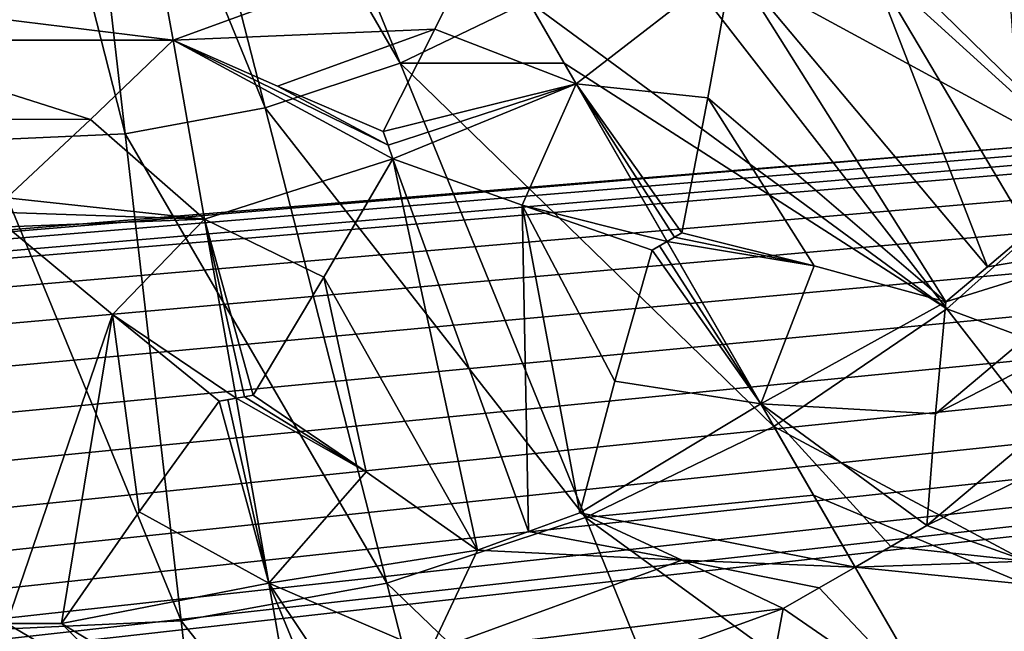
# Model space of a CAD drawing. Header units: millimetres. Extents: x -60 to 60, y -60 to 60.
# Tile 141 of 256: x 0.05 to 4.07, y -6.25 to -3.76. Entities that reach past the tile are written whole.
import ezdxf

# ---------------------------------------------------------------- set-up
doc = ezdxf.new("R2010")
doc.units = ezdxf.units.MM
doc.header["$LTSCALE"] = 65.185185
for name, color, linetype in [('1', 7, 'CONTINUOUS'), ('10', 7, 'CONTINUOUS'), ('121', 7, 'CONTINUOUS'), ('122', 7, 'CONTINUOUS'), ('13', 7, 'CONTINUOUS'), ('26', 7, 'CONTINUOUS'), ('29', 7, 'CONTINUOUS'), ('31', 7, 'CONTINUOUS'), ('408', 7, 'CONTINUOUS'), ('418', 7, 'CONTINUOUS'), ('419', 7, 'CONTINUOUS'), ('420', 7, 'CONTINUOUS'), ('421', 7, 'CONTINUOUS'), ('422', 7, 'CONTINUOUS'), ('423', 7, 'CONTINUOUS'), ('475', 7, 'CONTINUOUS'), ('476', 7, 'CONTINUOUS'), ('477', 7, 'CONTINUOUS'), ('478', 7, 'CONTINUOUS'), ('482', 7, 'CONTINUOUS'), ('483', 7, 'CONTINUOUS'), ('484', 7, 'CONTINUOUS'), ('485', 7, 'CONTINUOUS'), ('491', 7, 'CONTINUOUS'), ('492', 7, 'CONTINUOUS'), ('494', 7, 'CONTINUOUS'), ('59', 7, 'CONTINUOUS'), ('672', 7, 'CONTINUOUS'), ('7', 7, 'CONTINUOUS'), ('767', 7, 'CONTINUOUS'), ('768', 7, 'CONTINUOUS'), ('772', 7, 'CONTINUOUS'), ('773', 7, 'CONTINUOUS'), ('8', 7, 'CONTINUOUS')]:
    doc.layers.add(name, color=color, linetype=linetype)

msp = doc.modelspace()

# ---------------------------------------------------------------- linework, layer by layer
at = {"layer": '1', "linetype": 'Continuous'}
for points in [[(57.2756, 0), (0, -60.1041), (0, -57.2756), (57.2756, 0)], [(60.1041, 0), (0, -60.1041), (57.2756, 0), (60.1041, 0)]]:
    msp.add_3dface(points, dxfattribs=at)
at = {"layer": '10', "linetype": 'Continuous'}
for points in [[(56.2857, 0, 24.8), (-56.2857, 0, 24.8), (-25.9998, -6.75, 24.8), (56.2857, 0, 24.8)], [(-25.7219, -6.7813, 24.8), (56.2857, 0, 24.8), (-25.9998, -6.75, 24.8), (-25.7219, -6.7813, 24.8)], [(56.2857, 0, 24.8), (-25.7222, -9.2187, 24.8), (-23.3345, -17.3345, 24.8), (56.2857, 0, 24.8)], [(-25.7222, -9.2187, 24.8), (56.2857, 0, 24.8), (-25.4582, -9.1265, 24.8), (-25.7222, -9.2187, 24.8)], [(-25.4579, -6.8737, 24.8), (56.2857, 0, 24.8), (-25.7219, -6.7813, 24.8), (-25.4579, -6.8737, 24.8)], [(-25.4582, -9.1265, 24.8), (56.2857, 0, 24.8), (-25.2212, -8.9777, 24.8), (-25.4582, -9.1265, 24.8)], [(-25.2208, -7.0226, 24.8), (56.2857, 0, 24.8), (-25.4579, -6.8737, 24.8), (-25.2208, -7.0226, 24.8)], [(-25.2212, -8.9777, 24.8), (56.2857, 0, 24.8), (-25.0231, -8.7799, 24.8), (-25.2212, -8.9777, 24.8)], [(-25.023, -7.2203, 24.8), (56.2857, 0, 24.8), (-25.2208, -7.0226, 24.8), (-25.023, -7.2203, 24.8)], [(-25.0231, -8.7799, 24.8), (56.2857, 0, 24.8), (-24.8739, -8.5426, 24.8), (-25.0231, -8.7799, 24.8)], [(-24.8738, -7.4577, 24.8), (56.2857, 0, 24.8), (-25.023, -7.2203, 24.8), (-24.8738, -7.4577, 24.8)], [(-24.8739, -8.5426, 24.8), (56.2857, 0, 24.8), (-24.7815, -8.2787, 24.8), (-24.8739, -8.5426, 24.8)], [(-24.7814, -7.7218, 24.8), (56.2857, 0, 24.8), (-24.8738, -7.4577, 24.8), (-24.7814, -7.7218, 24.8)], [(-24.7815, -8.2787, 24.8), (56.2857, 0, 24.8), (-24.75, -8, 24.8), (-24.7815, -8.2787, 24.8)], [(-24.75, -8, 24.8), (56.2857, 0, 24.8), (-24.7814, -7.7218, 24.8), (-24.75, -8, 24.8)], [(-22.395, -17.4085, 24.8), (56.2857, 0, 24.8), (-23.3345, -17.3345, 24.8), (-22.395, -17.4085, 24.8)], [(-21.4797, -17.6284, 24.8), (56.2857, 0, 24.8), (-22.395, -17.4085, 24.8), (-21.4797, -17.6284, 24.8)], [(-20.6096, -17.989, 24.8), (56.2857, 0, 24.8), (-21.4797, -17.6284, 24.8), (-20.6096, -17.989, 24.8)], [(-19.8072, -18.4809, 24.8), (56.2857, 0, 24.8), (-20.6096, -17.989, 24.8), (-19.8072, -18.4809, 24.8)], [(-19.0916, -19.0921, 24.8), (56.2857, 0, 24.8), (-19.8072, -18.4809, 24.8), (-19.0916, -19.0921, 24.8)], [(-18.4804, -19.8078, 24.8), (56.2857, 0, 24.8), (-19.0916, -19.0921, 24.8), (-18.4804, -19.8078, 24.8)], [(-17.9885, -20.6105, 24.8), (56.2857, 0, 24.8), (-18.4804, -19.8078, 24.8), (-17.9885, -20.6105, 24.8)], [(-17.6282, -21.4804, 24.8), (56.2857, 0, 24.8), (-17.9885, -20.6105, 24.8), (-17.6282, -21.4804, 24.8)], [(56.2857, 0, 24.8), (-17.6282, -21.4804, 24.8), (0.0002, -22.25, 24.8), (56.2857, 0, 24.8)], [(0, -56.2857, 24.8), (56.2857, 0, 24.8), (14.7918, -25.8082, 24.8), (0, -56.2857, 24.8)], [(0.2781, -22.2813, 24.8), (56.2857, 0, 24.8), (0.0002, -22.25, 24.8), (0.2781, -22.2813, 24.8)], [(0.5421, -22.3737, 24.8), (56.2857, 0, 24.8), (0.2781, -22.2813, 24.8), (0.5421, -22.3737, 24.8)], [(0.7792, -22.5226, 24.8), (56.2857, 0, 24.8), (0.5421, -22.3737, 24.8), (0.7792, -22.5226, 24.8)], [(0.977, -22.7203, 24.8), (56.2857, 0, 24.8), (0.7792, -22.5226, 24.8), (0.977, -22.7203, 24.8)], [(1.1262, -22.9577, 24.8), (56.2857, 0, 24.8), (0.977, -22.7203, 24.8), (1.1262, -22.9577, 24.8)], [(1.2186, -23.2218, 24.8), (56.2857, 0, 24.8), (1.1262, -22.9577, 24.8), (1.2186, -23.2218, 24.8)], [(14.2502, -23.4317, 24.8), (56.2857, 0, 24.8), (1.2186, -23.2218, 24.8), (14.2502, -23.4317, 24.8)]]:
    msp.add_3dface(points, dxfattribs=at)
at = {"layer": '121', "linetype": 'Continuous'}
for points in [[(2.6073, -3.3581, 45.6703), (4.4706, -4.3699, 45.1417), (3.0403, -2.9718, 45.6703), (2.6073, -3.3581, 45.6703)], [(4.4706, -4.3699, 45.1417), (5.024, -3.7205, 45.1417), (3.0403, -2.9718, 45.6703), (4.4706, -4.3699, 45.1417)], [(2.1272, -3.6844, 45.6697), (3.8339, -4.938, 45.1417), (2.6073, -3.3581, 45.6703), (2.1272, -3.6844, 45.6697)], [(3.8339, -4.938, 45.1417), (4.4706, -4.3699, 45.1417), (2.6073, -3.3581, 45.6703), (3.8339, -4.938, 45.1417)], [(2.2731, -3.9371, 45.6069), (3.8339, -4.938, 45.1417), (2.1272, -3.6844, 45.6697), (2.2731, -3.9371, 45.6069)], [(3.1279, -5.4176, 45.1404), (3.8339, -4.938, 45.1417), (2.2731, -3.9371, 45.6069), (3.1279, -5.4176, 45.1404)], [(3.8339, -4.938, 45.1417), (5.7986, -5.6681, 44.4183), (4.4706, -4.3699, 45.1417), (3.8339, -4.938, 45.1417)], [(3.1279, -5.4176, 45.1404), (4.9728, -6.4049, 44.4183), (3.8339, -4.938, 45.1417), (3.1279, -5.4176, 45.1404)], [(4.9728, -6.4049, 44.4183), (5.7986, -5.6681, 44.4183), (3.8339, -4.938, 45.1417), (4.9728, -6.4049, 44.4183)], [(3.2902, -5.6988, 45.0312), (4.9728, -6.4049, 44.4183), (3.1279, -5.4176, 45.1404), (3.2902, -5.6988, 45.0312)], [(4.0561, -7.0253, 44.4167), (4.9728, -6.4049, 44.4183), (3.2902, -5.6988, 45.0312), (4.0561, -7.0253, 44.4167)]]:
    msp.add_3dface(points, dxfattribs=at)
at = {"layer": '122', "linetype": 'Continuous'}
for points in [[(0.5318, -2.0791, 45.9923), (1.6046, -3.9371, 45.6703), (0.81, -1.9873, 45.9923), (0.5318, -2.0791, 45.9923)], [(1.6046, -3.9371, 45.6703), (2.1272, -3.6844, 45.6697), (0.81, -1.9873, 45.9923), (1.6046, -3.9371, 45.6703)], [(0.2437, -2.1321, 45.9923), (1.0535, -4.1189, 45.6703), (0.5318, -2.0791, 45.9923), (0.2437, -2.1321, 45.9923)], [(1.0535, -4.1189, 45.6703), (1.6046, -3.9371, 45.6703), (0.5318, -2.0791, 45.9923), (1.0535, -4.1189, 45.6703)], [(-0.0968, -4.2504, 45.6703), (0.4829, -4.224, 45.6703), (-0.0489, -2.1455, 45.9923), (-0.0968, -4.2504, 45.6703)], [(-0.0489, -2.1455, 45.9923), (0.4829, -4.224, 45.6703), (0.2437, -2.1321, 45.9923), (-0.0489, -2.1455, 45.9923)], [(0.4829, -4.224, 45.6703), (1.0535, -4.1189, 45.6703), (0.2437, -2.1321, 45.9923), (0.4829, -4.224, 45.6703)], [(2.2731, -3.9371, 45.6069), (2.1272, -3.6844, 45.6697), (1.6046, -3.9371, 45.6703), (2.2731, -3.9371, 45.6069)], [(1.0535, -4.1189, 45.6703), (2.3595, -5.7892, 45.1417), (1.6046, -3.9371, 45.6703), (1.0535, -4.1189, 45.6703)], [(2.3595, -5.7892, 45.1417), (3.1279, -5.4176, 45.1404), (1.6046, -3.9371, 45.6703), (2.3595, -5.7892, 45.1417)], [(3.1279, -5.4176, 45.1404), (2.2731, -3.9371, 45.6069), (1.6046, -3.9371, 45.6703), (3.1279, -5.4176, 45.1404)], [(0.4829, -4.224, 45.6703), (1.5492, -6.0566, 45.1417), (1.0535, -4.1189, 45.6703), (0.4829, -4.224, 45.6703)], [(1.5492, -6.0566, 45.1417), (2.3595, -5.7892, 45.1417), (1.0535, -4.1189, 45.6703), (1.5492, -6.0566, 45.1417)], [(-0.1423, -6.25, 45.1417), (0.7101, -6.2111, 45.1417), (-0.0968, -4.2504, 45.6703), (-0.1423, -6.25, 45.1417)], [(-0.0968, -4.2504, 45.6703), (0.7101, -6.2111, 45.1417), (0.4829, -4.224, 45.6703), (-0.0968, -4.2504, 45.6703)], [(0.7101, -6.2111, 45.1417), (1.5492, -6.0566, 45.1417), (0.4829, -4.224, 45.6703), (0.7101, -6.2111, 45.1417)], [(3.2902, -5.6988, 45.0312), (3.1279, -5.4176, 45.1404), (2.3595, -5.7892, 45.1417), (3.2902, -5.6988, 45.0312)], [(4.0561, -7.0253, 44.4167), (3.2902, -5.6988, 45.0312), (2.3595, -5.7892, 45.1417), (4.0561, -7.0253, 44.4167)], [(1.5492, -6.0566, 45.1417), (3.0604, -7.509, 44.4183), (2.3595, -5.7892, 45.1417), (1.5492, -6.0566, 45.1417)], [(3.0604, -7.509, 44.4183), (4.0561, -7.0253, 44.4167), (2.3595, -5.7892, 45.1417), (3.0604, -7.509, 44.4183)], [(0.7101, -6.2111, 45.1417), (2.0094, -7.8558, 44.4183), (1.5492, -6.0566, 45.1417), (0.7101, -6.2111, 45.1417)], [(2.0094, -7.8558, 44.4183), (3.0604, -7.509, 44.4183), (1.5492, -6.0566, 45.1417), (2.0094, -7.8558, 44.4183)], [(-0.1423, -6.25, 45.1417), (0.921, -8.0563, 44.4183), (0.7101, -6.2111, 45.1417), (-0.1423, -6.25, 45.1417)], [(0.921, -8.0563, 44.4183), (2.0094, -7.8558, 44.4183), (0.7101, -6.2111, 45.1417), (0.921, -8.0563, 44.4183)], [(-0.1846, -8.1066, 44.4183), (0.921, -8.0563, 44.4183), (-0.1423, -6.25, 45.1417), (-0.1846, -8.1066, 44.4183)]]:
    msp.add_3dface(points, dxfattribs=at)
at = {"layer": '13', "linetype": 'Continuous'}
for points in [[(-55.1543, 0, 20.4), (55.1543, 0, 20.4), (-25.7222, -6.7813, 20.4), (-55.1543, 0, 20.4)], [(-25.7222, -6.7813, 20.4), (55.1543, 0, 20.4), (-25.4582, -6.8735, 20.4), (-25.7222, -6.7813, 20.4)], [(55.1543, 0, 20.4), (14.7918, -23.5552, 20.4), (-25.4582, -6.8735, 20.4), (55.1543, 0, 20.4)], [(55.1543, 0, 20.4), (0, -55.1543, 20.4), (15.3762, -25.224, 20.4), (55.1543, 0, 20.4)]]:
    msp.add_3dface(points, dxfattribs=at)
at = {"layer": '26', "linetype": 'Continuous'}
for points in [[(55.1543, 0, 20.4), (55.1543, 0, -2), (0, -55.1543, -2), (55.1543, 0, 20.4)], [(0, -55.1543, 20.4), (55.1543, 0, 20.4), (0, -55.1543, -2), (0, -55.1543, 20.4)]]:
    msp.add_3dface(points, dxfattribs=at)
at = {"layer": '29', "linetype": 'Continuous'}
for points in [[(55.1543, 0, -2), (57.2756, 0, -2), (0, -57.2756, -2), (55.1543, 0, -2)], [(55.1543, 0, -2), (0, -57.2756, -2), (0, -55.1543, -2), (55.1543, 0, -2)]]:
    msp.add_3dface(points, dxfattribs=at)
at = {"layer": '31', "linetype": 'Continuous'}
for points in [[(57.2756, 0, -2), (0, -57.2756), (0, -57.2756, -2), (57.2756, 0, -2)], [(57.2756, 0), (0, -57.2756), (57.2756, 0, -2), (57.2756, 0)]]:
    msp.add_3dface(points, dxfattribs=at)
at = {"layer": '408', "linetype": 'Continuous'}
for points in [[(-0.6776, -3.8427, 35.4105), (-0.6487, -3.6789, 35.4247), (0.6776, -3.8427, 35.4105), (-0.6776, -3.8427, 35.4105)], [(0.6776, -3.8427, 35.4105), (-0.6487, -3.6789, 35.4247), (0.6487, -3.6789, 35.4247), (0.6776, -3.8427, 35.4105)], [(0.3408, -4.1656, 35.3797), (-0.6776, -3.8427, 35.4105), (0.6776, -3.8427, 35.4105), (0.3408, -4.1656, 35.3797)], [(-0.341, -4.1655, 35.3797), (-0.6776, -3.8427, 35.4105), (0.3408, -4.1656, 35.3797), (-0.341, -4.1655, 35.3797)], [(0, -4.486, 35.3551), (-0.341, -4.1655, 35.3797), (0.3408, -4.1656, 35.3797), (0, -4.486, 35.3551)]]:
    msp.add_3dface(points, dxfattribs=at)
at = {"layer": '418', "linetype": 'Continuous'}
for points in [[(-0.5481, -6.5452, 35.0767), (-0.2222, -6.2222, 35.1345), (0.5478, -6.5449, 35.0768), (-0.5481, -6.5452, 35.0767)], [(-0.2222, -6.2222, 35.1345), (0, -6.2221, 35.1339), (0.5478, -6.5449, 35.0768), (-0.2222, -6.2222, 35.1345)], [(0, -6.2221, 35.1339), (0.2222, -6.2222, 35.1345), (0.5478, -6.5449, 35.0768), (0, -6.2221, 35.1339)]]:
    msp.add_3dface(points, dxfattribs=at)
at = {"layer": '419', "linetype": 'Continuous'}
for points in [[(0, -6.2221, 35.1339), (0, -4.604, 35.3424), (0.4303, -4.9614, 35.2922), (0, -6.2221, 35.1339)], [(0.2222, -6.2222, 35.1345), (0, -6.2221, 35.1339), (0.4303, -4.9614, 35.2922), (0.2222, -6.2222, 35.1345)], [(0.5393, -5.766, 35.1887), (0.2222, -6.2222, 35.1345), (0.4303, -4.9614, 35.2922), (0.5393, -5.766, 35.1887)], [(0.8661, -5.3153, 35.2509), (0.5393, -5.766, 35.1887), (0.4303, -4.9614, 35.2922), (0.8661, -5.3153, 35.2509)]]:
    msp.add_3dface(points, dxfattribs=at)
at = {"layer": '420', "linetype": 'Continuous'}
for points in [[(0.5393, -5.766, 35.1887), (0.8661, -5.3153, 35.2509), (1.068, -6.0567, 35.1275), (0.5393, -5.766, 35.1887)], [(1.068, -6.0567, 35.1275), (0.8661, -5.3153, 35.2509), (0.9006, -5.3093, 35.2509), (1.068, -6.0567, 35.1275)], [(0.9351, -5.3032, 35.2508), (1.068, -6.0567, 35.1275), (0.9006, -5.3093, 35.2509), (0.9351, -5.3032, 35.2508)], [(0.2222, -6.2222, 35.1345), (0.5393, -5.766, 35.1887), (1.068, -6.0567, 35.1275), (0.2222, -6.2222, 35.1345)], [(1.2014, -6.8132, 35.0239), (0.2222, -6.2222, 35.1345), (1.068, -6.0567, 35.1275), (1.2014, -6.8132, 35.0239)], [(0.5478, -6.5449, 35.0768), (0.2222, -6.2222, 35.1345), (1.2014, -6.8132, 35.0239), (0.5478, -6.5449, 35.0768)]]:
    msp.add_3dface(points, dxfattribs=at)
at = {"layer": '421', "linetype": 'Continuous'}
for points in [[(0.3408, -4.1656, 35.3797), (0.6776, -3.8427, 35.4105), (0.8062, -4.5721, 35.3225), (0.3408, -4.1656, 35.3797)], [(0, -4.486, 35.3551), (0.3408, -4.1656, 35.3797), (0.8062, -4.5721, 35.3225), (0, -4.486, 35.3551)], [(0, -4.545, 35.3487), (0, -4.486, 35.3551), (0.8062, -4.5721, 35.3225), (0, -4.545, 35.3487)], [(0, -4.604, 35.3424), (0, -4.545, 35.3487), (0.8062, -4.5721, 35.3225), (0, -4.604, 35.3424)], [(0.4303, -4.9614, 35.2922), (0, -4.604, 35.3424), (0.8062, -4.5721, 35.3225), (0.4303, -4.9614, 35.2922)], [(0.9351, -5.3032, 35.2508), (0.4303, -4.9614, 35.2922), (0.8062, -4.5721, 35.3225), (0.9351, -5.3032, 35.2508)], [(0.8661, -5.3153, 35.2509), (0.4303, -4.9614, 35.2922), (0.9351, -5.3032, 35.2508), (0.8661, -5.3153, 35.2509)], [(0.8661, -5.3153, 35.2509), (0.9351, -5.3032, 35.2508), (0.9006, -5.3093, 35.2509), (0.8661, -5.3153, 35.2509)]]:
    msp.add_3dface(points, dxfattribs=at)
at = {"layer": '422', "linetype": 'Continuous'}
for points in [[(1.5545, -4.2709, 35.3487), (0.6776, -3.8427, 35.4105), (1.1043, -4.0309, 35.3797), (1.5545, -4.2709, 35.3487)], [(1.5747, -4.3264, 35.3424), (0.6776, -3.8427, 35.4105), (1.5545, -4.2709, 35.3487), (1.5747, -4.3264, 35.3424)], [(0.8062, -4.5721, 35.3225), (0.6776, -3.8427, 35.4105), (1.5747, -4.3264, 35.3424), (0.8062, -4.5721, 35.3225)], [(1.5343, -4.2155, 35.3551), (1.5545, -4.2709, 35.3487), (1.1043, -4.0309, 35.3797), (1.5343, -4.2155, 35.3551)], [(1.2925, -4.8095, 35.2922), (0.8062, -4.5721, 35.3225), (1.5747, -4.3264, 35.3424), (1.2925, -4.8095, 35.2922)], [(0.9351, -5.3032, 35.2508), (0.8062, -4.5721, 35.3225), (0.9696, -5.2971, 35.2509), (0.9351, -5.3032, 35.2508)], [(0.9696, -5.2971, 35.2509), (0.8062, -4.5721, 35.3225), (1.0041, -5.291, 35.2509), (0.9696, -5.2971, 35.2509)], [(1.0041, -5.291, 35.2509), (0.8062, -4.5721, 35.3225), (1.2925, -4.8095, 35.2922), (1.0041, -5.291, 35.2509)]]:
    msp.add_3dface(points, dxfattribs=at)
at = {"layer": '423', "linetype": 'Continuous'}
for points in [[(0.9351, -5.3032, 35.2508), (0.9696, -5.2971, 35.2509), (1.4649, -5.6025, 35.1888), (0.9351, -5.3032, 35.2508)], [(0.9696, -5.2971, 35.2509), (1.0041, -5.291, 35.2509), (1.4649, -5.6025, 35.1888), (0.9696, -5.2971, 35.2509)], [(1.068, -6.0567, 35.1275), (0.9351, -5.3032, 35.2508), (1.4649, -5.6025, 35.1888), (1.068, -6.0567, 35.1275)], [(1.9193, -5.9229, 35.1345), (1.068, -6.0567, 35.1275), (1.4649, -5.6025, 35.1888), (1.9193, -5.9229, 35.1345)], [(1.7235, -6.338, 35.0767), (1.068, -6.0567, 35.1275), (1.9193, -5.9229, 35.1345), (1.7235, -6.338, 35.0767)], [(1.2014, -6.8132, 35.0239), (1.068, -6.0567, 35.1275), (1.3679, -6.7839, 35.0242), (1.2014, -6.8132, 35.0239)], [(1.5346, -6.7547, 35.0253), (1.068, -6.0567, 35.1275), (1.7235, -6.338, 35.0767), (1.5346, -6.7547, 35.0253)], [(1.3679, -6.7839, 35.0242), (1.068, -6.0567, 35.1275), (1.5346, -6.7547, 35.0253), (1.3679, -6.7839, 35.0242)]]:
    msp.add_3dface(points, dxfattribs=at)
at = {"layer": '475', "linetype": 'Continuous'}
for points in [[(0.6776, -3.8427, 35.4105), (0.6487, -3.6789, 35.4247), (1.951, -3.3792, 35.4105), (0.6776, -3.8427, 35.4105)], [(0.6776, -3.8427, 35.4105), (1.951, -3.3792, 35.4105), (1.745, -3.7978, 35.3797), (0.6776, -3.8427, 35.4105)], [(1.1043, -4.0309, 35.3797), (0.6776, -3.8427, 35.4105), (1.745, -3.7978, 35.3797), (1.1043, -4.0309, 35.3797)], [(1.5343, -4.2155, 35.3551), (1.1043, -4.0309, 35.3797), (1.745, -3.7978, 35.3797), (1.5343, -4.2155, 35.3551)]]:
    msp.add_3dface(points, dxfattribs=at)
at = {"layer": '476', "linetype": 'Continuous'}
for points in [[(1.745, -3.7978, 35.3797), (1.951, -3.3792, 35.4105), (2.3213, -4.0206, 35.3225), (1.745, -3.7978, 35.3797)], [(1.5343, -4.2155, 35.3551), (1.745, -3.7978, 35.3797), (2.3213, -4.0206, 35.3225), (1.5343, -4.2155, 35.3551)], [(1.5545, -4.2709, 35.3487), (1.5343, -4.2155, 35.3551), (2.3213, -4.0206, 35.3225), (1.5545, -4.2709, 35.3487)], [(1.5747, -4.3264, 35.3424), (1.5545, -4.2709, 35.3487), (2.3213, -4.0206, 35.3225), (1.5747, -4.3264, 35.3424)], [(2.1012, -4.515, 35.2922), (1.5747, -4.3264, 35.3424), (2.3213, -4.0206, 35.3225), (2.1012, -4.515, 35.2922)], [(2.6925, -4.6636, 35.2508), (2.1012, -4.515, 35.2922), (2.3213, -4.0206, 35.3225), (2.6925, -4.6636, 35.2508)], [(2.6318, -4.6985, 35.2509), (2.1012, -4.515, 35.2922), (2.6925, -4.6636, 35.2508), (2.6318, -4.6985, 35.2509)], [(2.6622, -4.6811, 35.2509), (2.6318, -4.6985, 35.2509), (2.6925, -4.6636, 35.2508), (2.6622, -4.6811, 35.2509)]]:
    msp.add_3dface(points, dxfattribs=at)
at = {"layer": '477', "linetype": 'Continuous'}
for points in [[(1.2925, -4.8095, 35.2922), (1.5747, -4.3264, 35.3424), (1.9193, -5.9229, 35.1345), (1.2925, -4.8095, 35.2922)], [(1.9193, -5.9229, 35.1345), (1.5747, -4.3264, 35.3424), (2.1281, -5.8468, 35.1339), (1.9193, -5.9229, 35.1345)], [(1.5747, -4.3264, 35.3424), (2.1012, -4.515, 35.2922), (2.1281, -5.8468, 35.1339), (1.5747, -4.3264, 35.3424)], [(2.1012, -4.515, 35.2922), (2.6318, -4.6985, 35.2509), (2.4789, -5.2338, 35.1887), (2.1012, -4.515, 35.2922)], [(2.1281, -5.8468, 35.1339), (2.1012, -4.515, 35.2922), (2.3369, -5.7709, 35.1345), (2.1281, -5.8468, 35.1339)], [(2.3369, -5.7709, 35.1345), (2.1012, -4.515, 35.2922), (2.4789, -5.2338, 35.1887), (2.3369, -5.7709, 35.1345)], [(1.0041, -5.291, 35.2509), (1.2925, -4.8095, 35.2922), (1.4649, -5.6025, 35.1888), (1.0041, -5.291, 35.2509)], [(1.2925, -4.8095, 35.2922), (1.9193, -5.9229, 35.1345), (1.4649, -5.6025, 35.1888), (1.2925, -4.8095, 35.2922)]]:
    msp.add_3dface(points, dxfattribs=at)
at = {"layer": '478', "linetype": 'Continuous'}
for points in [[(2.1281, -5.8468, 35.1339), (2.3369, -5.7709, 35.1345), (2.7533, -5.9629, 35.0768), (2.1281, -5.8468, 35.1339)], [(1.9193, -5.9229, 35.1345), (2.1281, -5.8468, 35.1339), (2.7533, -5.9629, 35.0768), (1.9193, -5.9229, 35.1345)], [(1.7235, -6.338, 35.0767), (1.9193, -5.9229, 35.1345), (2.7533, -5.9629, 35.0768), (1.7235, -6.338, 35.0767)], [(3.1663, -6.1608, 35.0253), (1.7235, -6.338, 35.0767), (2.7533, -5.9629, 35.0768), (3.1663, -6.1608, 35.0253)], [(3.0874, -6.5859, 34.9614), (1.5346, -6.7547, 35.0253), (3.1663, -6.1608, 35.0253), (3.0874, -6.5859, 34.9614)], [(1.5346, -6.7547, 35.0253), (1.7235, -6.338, 35.0767), (3.1663, -6.1608, 35.0253), (1.5346, -6.7547, 35.0253)]]:
    msp.add_3dface(points, dxfattribs=at)
at = {"layer": '482', "linetype": 'Continuous'}
for points in [[(3.4592, -5.9914, 35.0239), (3.8148, -6.6075, 34.8836), (3.3127, -6.076, 35.0242), (3.4592, -5.9914, 35.0239)], [(3.8148, -6.6075, 34.8836), (3.1663, -6.1608, 35.0253), (3.3127, -6.076, 35.0242), (3.8148, -6.6075, 34.8836)], [(3.0874, -6.5859, 34.9614), (3.1663, -6.1608, 35.0253), (3.8148, -6.6075, 34.8836), (3.0874, -6.5859, 34.9614)]]:
    msp.add_3dface(points, dxfattribs=at)
at = {"layer": '483', "linetype": 'Continuous'}
for points in [[(2.4789, -5.2338, 35.1887), (2.6318, -4.6985, 35.2509), (3.0751, -5.3262, 35.1275), (2.4789, -5.2338, 35.1887)], [(2.6318, -4.6985, 35.2509), (2.6622, -4.6811, 35.2509), (3.0751, -5.3262, 35.1275), (2.6318, -4.6985, 35.2509)], [(2.6622, -4.6811, 35.2509), (2.6925, -4.6636, 35.2508), (3.0751, -5.3262, 35.1275), (2.6622, -4.6811, 35.2509)], [(2.3369, -5.7709, 35.1345), (2.4789, -5.2338, 35.1887), (3.0751, -5.3262, 35.1275), (2.3369, -5.7709, 35.1345)], [(3.4592, -5.9914, 35.0239), (2.3369, -5.7709, 35.1345), (3.0751, -5.3262, 35.1275), (3.4592, -5.9914, 35.0239)], [(2.7533, -5.9629, 35.0768), (2.3369, -5.7709, 35.1345), (3.4592, -5.9914, 35.0239), (2.7533, -5.9629, 35.0768)], [(2.7533, -5.9629, 35.0768), (3.4592, -5.9914, 35.0239), (3.3127, -6.076, 35.0242), (2.7533, -5.9629, 35.0768)], [(3.1663, -6.1608, 35.0253), (2.7533, -5.9629, 35.0768), (3.3127, -6.076, 35.0242), (3.1663, -6.1608, 35.0253)]]:
    msp.add_3dface(points, dxfattribs=at)
at = {"layer": '484', "linetype": 'Continuous'}
for points in [[(3.2927, -4.7636, 35.1888), (2.6925, -4.6636, 35.2508), (2.7228, -4.6461, 35.2509), (3.2927, -4.7636, 35.1888)], [(2.7531, -4.6285, 35.2509), (3.2927, -4.7636, 35.1888), (2.7228, -4.6461, 35.2509), (2.7531, -4.6285, 35.2509)], [(3.0751, -5.3262, 35.1275), (2.6925, -4.6636, 35.2508), (3.2927, -4.7636, 35.1888), (3.0751, -5.3262, 35.1275)], [(3.8293, -4.9093, 35.1345), (3.0751, -5.3262, 35.1275), (3.2927, -4.7636, 35.1888), (3.8293, -4.9093, 35.1345)], [(3.7873, -5.3663, 35.0767), (3.0751, -5.3262, 35.1275), (3.8293, -4.9093, 35.1345), (3.7873, -5.3663, 35.0767)], [(3.4592, -5.9914, 35.0239), (3.0751, -5.3262, 35.1275), (3.6057, -5.9069, 35.0242), (3.4592, -5.9914, 35.0239)], [(3.6057, -5.9069, 35.0242), (3.0751, -5.3262, 35.1275), (3.7522, -5.8225, 35.0253), (3.6057, -5.9069, 35.0242)], [(3.7522, -5.8225, 35.0253), (3.0751, -5.3262, 35.1275), (3.7873, -5.3663, 35.0767), (3.7522, -5.8225, 35.0253)]]:
    msp.add_3dface(points, dxfattribs=at)
at = {"layer": '485', "linetype": 'Continuous'}
for points in [[(3.6057, -5.9069, 35.0242), (3.7522, -5.8225, 35.0253), (4.1598, -5.9667, 34.9614), (3.6057, -5.9069, 35.0242)], [(3.4592, -5.9914, 35.0239), (3.6057, -5.9069, 35.0242), (4.1598, -5.9667, 34.9614), (3.4592, -5.9914, 35.0239)], [(4.5725, -6.1037, 34.9047), (3.4592, -5.9914, 35.0239), (4.1598, -5.9667, 34.9614), (4.5725, -6.1037, 34.9047)], [(3.8148, -6.6075, 34.8836), (3.4592, -5.9914, 35.0239), (4.5725, -6.1037, 34.9047), (3.8148, -6.6075, 34.8836)], [(4.5936, -6.5385, 34.8319), (3.8148, -6.6075, 34.8836), (4.5725, -6.1037, 34.9047), (4.5936, -6.5385, 34.8319)]]:
    msp.add_3dface(points, dxfattribs=at)
at = {"layer": '491', "linetype": 'Continuous'}
for points in [[(2.9594, -3.5269, 35.3424), (3.8293, -4.9093, 35.1345), (2.8595, -4.0773, 35.2922), (2.9594, -3.5269, 35.3424)], [(2.9594, -3.5269, 35.3424), (3.5187, -3.5241, 35.2922), (3.9995, -4.7664, 35.1339), (2.9594, -3.5269, 35.3424)], [(3.8293, -4.9093, 35.1345), (2.9594, -3.5269, 35.3424), (3.9995, -4.7664, 35.1339), (3.8293, -4.9093, 35.1345)], [(3.5187, -3.5241, 35.2922), (4.0801, -3.515, 35.2509), (4.1195, -4.0704, 35.1887), (3.5187, -3.5241, 35.2922)], [(3.5187, -3.5241, 35.2922), (4.1697, -4.6236, 35.1345), (3.9995, -4.7664, 35.1339), (3.5187, -3.5241, 35.2922)], [(3.5187, -3.5241, 35.2922), (4.1195, -4.0704, 35.1887), (4.1697, -4.6236, 35.1345), (3.5187, -3.5241, 35.2922)], [(3.2927, -4.7636, 35.1888), (2.7531, -4.6285, 35.2509), (2.8595, -4.0773, 35.2922), (3.2927, -4.7636, 35.1888)], [(3.8293, -4.9093, 35.1345), (3.2927, -4.7636, 35.1888), (2.8595, -4.0773, 35.2922), (3.8293, -4.9093, 35.1345)]]:
    msp.add_3dface(points, dxfattribs=at)
at = {"layer": '492', "linetype": 'Continuous'}
for points in [[(4.1697, -4.6236, 35.1345), (4.6266, -4.6616, 35.0768), (3.9995, -4.7664, 35.1339), (4.1697, -4.6236, 35.1345)], [(5.0824, -4.7063, 35.0253), (3.7873, -5.3663, 35.0767), (4.6266, -4.6616, 35.0768), (5.0824, -4.7063, 35.0253)], [(3.7873, -5.3663, 35.0767), (3.8293, -4.9093, 35.1345), (4.6266, -4.6616, 35.0768), (3.7873, -5.3663, 35.0767)], [(4.6266, -4.6616, 35.0768), (3.8293, -4.9093, 35.1345), (3.9995, -4.7664, 35.1339), (4.6266, -4.6616, 35.0768)], [(3.7522, -5.8225, 35.0253), (5.0824, -4.7063, 35.0253), (5.1538, -5.1327, 34.9614), (3.7522, -5.8225, 35.0253)], [(3.7522, -5.8225, 35.0253), (3.7873, -5.3663, 35.0767), (5.0824, -4.7063, 35.0253), (3.7522, -5.8225, 35.0253)], [(4.1598, -5.9667, 34.9614), (3.7522, -5.8225, 35.0253), (5.1538, -5.1327, 34.9614), (4.1598, -5.9667, 34.9614)]]:
    msp.add_3dface(points, dxfattribs=at)
at = {"layer": '494', "linetype": 'Continuous'}
for points in [[(1.951, -3.3792, 35.4105), (2.9594, -3.5269, 35.3424), (2.3213, -4.0206, 35.3225), (1.951, -3.3792, 35.4105)], [(2.3213, -4.0206, 35.3225), (2.9594, -3.5269, 35.3424), (2.8595, -4.0773, 35.2922), (2.3213, -4.0206, 35.3225)], [(2.3213, -4.0206, 35.3225), (2.7531, -4.6285, 35.2509), (2.7228, -4.6461, 35.2509), (2.3213, -4.0206, 35.3225)], [(2.7531, -4.6285, 35.2509), (2.3213, -4.0206, 35.3225), (2.8595, -4.0773, 35.2922), (2.7531, -4.6285, 35.2509)], [(2.6925, -4.6636, 35.2508), (2.3213, -4.0206, 35.3225), (2.7228, -4.6461, 35.2509), (2.6925, -4.6636, 35.2508)]]:
    msp.add_3dface(points, dxfattribs=at)
at = {"layer": '59', "linetype": 'Continuous'}
for points in [[(0, -56.2857, 50), (56.2857, 0, 50), (0, -56.2857, 24.8), (0, -56.2857, 50)], [(0, -56.2857, 24.8), (56.2857, 0, 50), (56.2857, 0, 24.8), (0, -56.2857, 24.8)]]:
    msp.add_3dface(points, dxfattribs=at)
at = {"layer": '672', "linetype": 'Continuous'}
msp.add_3dface([(57.4262, 0, 49), (0, -57.4262, 49), (45.5437, -10.6712, 49), (57.4262, 0, 49)], dxfattribs=at)
at = {"layer": '7', "linetype": 'Continuous'}
for points in [[(0, -60.1041), (60.1041, 0), (0, -60.1041, 50), (0, -60.1041)], [(0, -60.1041, 50), (60.1041, 0), (60.1041, 0, 50), (0, -60.1041, 50)]]:
    msp.add_3dface(points, dxfattribs=at)
at = {"layer": '767', "linetype": 'Continuous'}
for points in [[(57.4447, 0, 50), (0, -57.4447, 50), (0.0555, -57.5002, 49.9874), (57.4447, 0, 50)], [(57.5002, -0.0555, 49.9874), (57.4447, 0, 50), (0.0555, -57.5002, 49.9874), (57.5002, -0.0555, 49.9874)], [(0.1054, -57.5501, 49.9507), (57.5002, -0.0555, 49.9874), (0.0555, -57.5002, 49.9874), (0.1054, -57.5501, 49.9507)], [(57.5502, -0.1054, 49.9507), (57.5002, -0.0555, 49.9874), (0.1054, -57.5501, 49.9507), (57.5502, -0.1054, 49.9507)], [(0.1446, -57.5894, 49.8938), (57.5502, -0.1054, 49.9507), (0.1054, -57.5501, 49.9507), (0.1446, -57.5894, 49.8938)], [(57.5894, -0.1447, 49.8936), (57.5502, -0.1054, 49.9507), (0.1446, -57.5894, 49.8938), (57.5894, -0.1447, 49.8936)], [(0.1692, -57.614, 49.8223), (57.5894, -0.1447, 49.8936), (0.1446, -57.5894, 49.8938), (0.1692, -57.614, 49.8223)], [(57.614, -0.1693, 49.822), (57.5894, -0.1447, 49.8936), (0.1692, -57.614, 49.8223), (57.614, -0.1693, 49.822)], [(0.1767, -57.6214, 49.7435), (57.614, -0.1693, 49.822), (0.1692, -57.614, 49.8223), (0.1767, -57.6214, 49.7435)], [(57.6214, -0.1767, 49.7435), (57.614, -0.1693, 49.822), (0.1767, -57.6214, 49.7435), (57.6214, -0.1767, 49.7435)]]:
    msp.add_3dface(points, dxfattribs=at)
at = {"layer": '768', "linetype": 'Continuous'}
for points in [[(0, -57.4447, 50), (57.4447, 0, 50), (0.3175, -53.4451, 50), (0, -57.4447, 50)], [(0.3175, -53.4451, 50), (57.4447, 0, 50), (4.1021, -49.7445, 50), (0.3175, -53.4451, 50)]]:
    msp.add_3dface(points, dxfattribs=at)
at = {"layer": '772', "linetype": 'Continuous'}
for points in [[(57.6029, -0.1767, 49.2435), (0.1767, -57.6214, 49.7435), (0.1767, -57.6029, 49.2435), (57.6029, -0.1767, 49.2435)], [(57.6029, -0.1767, 49.2435), (57.6214, -0.1767, 49.7435), (0.1767, -57.6214, 49.7435), (57.6029, -0.1767, 49.2435)]]:
    msp.add_3dface(points, dxfattribs=at)
at = {"layer": '773', "linetype": 'Continuous'}
for points in [[(0, -57.4262, 49), (57.4262, 0, 49), (57.4928, -0.0666, 49.0184), (0, -57.4262, 49)], [(0, -57.4262, 49), (57.4928, -0.0666, 49.0184), (0.0666, -57.4928, 49.0184), (0, -57.4262, 49)], [(57.4928, -0.0666, 49.0184), (57.5496, -0.1234, 49.0709), (0.0666, -57.4928, 49.0184), (57.4928, -0.0666, 49.0184)], [(0.0666, -57.4928, 49.0184), (57.5496, -0.1234, 49.0709), (0.1234, -57.5496, 49.071), (0.0666, -57.4928, 49.0184)], [(57.5496, -0.1234, 49.0709), (57.5882, -0.162, 49.1498), (0.1234, -57.5496, 49.071), (57.5496, -0.1234, 49.0709)], [(0.1234, -57.5496, 49.071), (57.5882, -0.162, 49.1498), (0.162, -57.5882, 49.15), (0.1234, -57.5496, 49.071)], [(57.5882, -0.162, 49.1498), (57.6029, -0.1767, 49.2435), (0.162, -57.5882, 49.15), (57.5882, -0.162, 49.1498)], [(57.6029, -0.1767, 49.2435), (0.1767, -57.6029, 49.2435), (0.162, -57.5882, 49.15), (57.6029, -0.1767, 49.2435)]]:
    msp.add_3dface(points, dxfattribs=at)
at = {"layer": '8', "linetype": 'Continuous'}
for points in [[(0, -60.1041, 50), (60.1041, 0, 50), (0, -56.2857, 50), (0, -60.1041, 50)], [(0, -56.2857, 50), (60.1041, 0, 50), (56.2857, 0, 50), (0, -56.2857, 50)]]:
    msp.add_3dface(points, dxfattribs=at)

doc.saveas('drawing.dxf')
